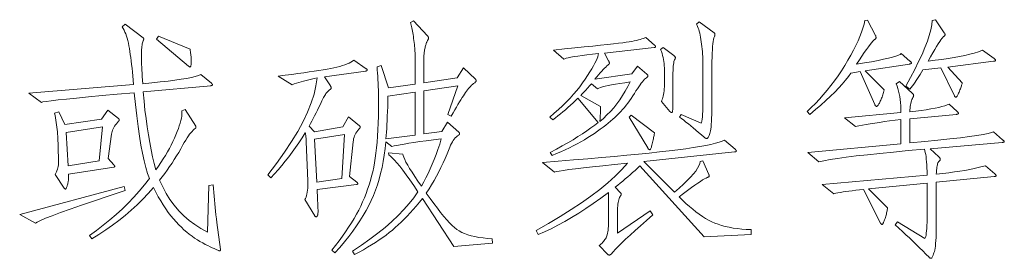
# Model space of a CAD drawing. Extents: x 0 to 1189, y 0 to 841.
# Tile 55 of 132: x 197.96 to 218.83, y 45.38 to 50.44. Entities that reach past the tile are written whole.
import ezdxf

# ---------------------------------------------------------------- set-up
doc = ezdxf.new("R2010")
doc.units = 0

msp = doc.modelspace()

# ---------------------------------------------------------------- linework, layer by layer
at = {"color": 7, "lineweight": 13}
for points in [[(202.06, 46.942), (202.065, 46.862), (202.071, 46.782), (202.078, 46.702), (202.085, 46.622), (202.093, 46.542), (202.101, 46.462), (202.109, 46.383), (202.119, 46.303), (202.128, 46.224), (202.139, 46.145), (202.218, 45.569), (202.218, 45.564), (202.217, 45.56), (202.216, 45.556), (202.215, 45.552), (202.213, 45.55), (202.21, 45.547), (202.208, 45.545), (202.204, 45.544), (202.201, 45.543), (202.197, 45.543), (202.19, 45.544), (202.178, 45.548), (202.161, 45.555), (202.138, 45.565), (202.11, 45.577), (202.077, 45.592), (202.039, 45.61), (201.996, 45.631), (201.947, 45.654), (201.893, 45.68), (201.837, 45.709), (201.78, 45.741), (201.724, 45.775), (201.667, 45.813), (201.611, 45.853), (201.554, 45.896), (201.498, 45.942), (201.441, 45.991), (201.385, 46.043), (201.328, 46.097), (201.272, 46.156), (201.217, 46.218), (201.162, 46.286), (201.107, 46.357), (201.053, 46.434), (201, 46.515), (200.947, 46.6), (200.895, 46.69), (200.844, 46.785), (200.793, 46.884), (200.682, 46.759), (200.566, 46.638), (200.447, 46.52), (200.323, 46.406), (200.195, 46.295), (200.062, 46.188), (199.925, 46.085), (199.784, 45.985), (199.639, 45.889), (199.489, 45.796), (199.436, 45.865), (199.585, 45.973), (199.73, 46.084), (199.87, 46.198), (200.004, 46.314), (200.134, 46.434), (200.259, 46.556), (200.379, 46.681), (200.493, 46.809), (200.603, 46.94), (200.708, 47.074), (200.669, 47.184), (200.631, 47.311), (200.595, 47.453), (200.56, 47.611), (200.527, 47.785), (200.496, 47.975), (200.466, 48.181), (200.438, 48.403), (200.411, 48.641), (200.386, 48.895), (200.026, 48.863), (199.703, 48.833), (199.415, 48.806), (199.164, 48.781), (198.949, 48.759), (198.77, 48.74), (198.628, 48.723), (198.521, 48.709), (198.451, 48.698), (198.417, 48.689), (198.153, 48.885), (200.37, 49.069), (200.363, 49.161), (200.355, 49.249), (200.347, 49.333), (200.339, 49.414), (200.33, 49.492), (200.321, 49.567), (200.312, 49.638), (200.303, 49.706), (200.293, 49.771), (200.283, 49.832), (200.273, 49.89), (200.261, 49.946), (200.249, 49.999), (200.235, 50.048), (200.221, 50.095), (200.205, 50.14), (200.188, 50.181), (200.171, 50.22), (200.152, 50.256), (200.133, 50.289), (200.191, 50.347), (200.576, 50.057), (200.578, 50.055), (200.58, 50.054), (200.582, 50.052), (200.583, 50.051), (200.584, 50.049), (200.585, 50.046), (200.586, 50.044), (200.586, 50.041), (200.587, 50.039), (200.587, 50.035), (200.587, 50.032), (200.586, 50.029), (200.586, 50.025), (200.585, 50.021), (200.584, 50.017), (200.583, 50.013), (200.582, 50.008), (200.58, 50.003), (200.578, 49.998), (200.576, 49.993), (200.569, 49.975), (200.563, 49.954), (200.557, 49.931), (200.553, 49.905), (200.548, 49.876), (200.545, 49.845), (200.543, 49.812), (200.541, 49.775), (200.54, 49.736), (200.539, 49.695), (200.539, 49.65), (200.54, 49.602), (200.542, 49.55), (200.543, 49.495), (200.546, 49.436), (200.549, 49.373), (200.552, 49.306), (200.556, 49.236), (200.561, 49.163), (200.566, 49.085), (200.76, 49.103), (200.939, 49.122), (201.102, 49.14), (201.25, 49.16), (201.381, 49.179), (201.497, 49.199), (201.597, 49.219), (201.681, 49.239), (201.749, 49.26), (201.801, 49.281), (202.023, 49.096), (202.027, 49.093), (202.03, 49.089), (202.033, 49.086), (202.036, 49.083), (202.038, 49.08), (202.04, 49.077), (202.042, 49.074), (202.043, 49.07), (202.044, 49.067), (202.044, 49.064), (202.043, 49.061), (202.042, 49.058), (202.04, 49.056), (202.038, 49.053), (202.035, 49.051), (202.03, 49.049), (202.026, 49.047), (202.02, 49.046), (202.014, 49.044), (202.007, 49.043), (200.576, 48.911), (200.594, 48.716), (200.614, 48.527), (200.636, 48.345), (200.66, 48.17), (200.686, 48.002), (200.714, 47.84), (200.744, 47.685), (200.776, 47.536), (200.809, 47.394), (200.845, 47.259), (200.9, 47.336), (200.952, 47.413), (201.001, 47.49), (201.048, 47.565), (201.092, 47.639), (201.133, 47.713), (201.171, 47.786), (201.207, 47.858), (201.24, 47.93), (201.27, 48), (201.298, 48.069), (201.322, 48.133), (201.342, 48.194), (201.36, 48.25), (201.374, 48.303), (201.385, 48.352), (201.392, 48.397), (201.396, 48.439), (201.397, 48.476), (201.394, 48.51), (201.468, 48.541), (201.69, 48.188), (201.691, 48.186), (201.692, 48.183), (201.693, 48.181), (201.693, 48.178), (201.694, 48.176), (201.694, 48.173), (201.695, 48.17), (201.695, 48.168), (201.695, 48.165), (201.695, 48.161), (201.695, 48.158), (201.695, 48.155), (201.694, 48.152), (201.693, 48.15), (201.691, 48.147), (201.69, 48.144), (201.688, 48.142), (201.685, 48.139), (201.683, 48.137), (201.679, 48.135), (201.658, 48.119), (201.635, 48.099), (201.611, 48.075), (201.587, 48.046), (201.561, 48.014), (201.534, 47.977), (201.506, 47.935), (201.477, 47.89), (201.447, 47.84), (201.416, 47.787), (201.373, 47.708), (201.328, 47.63), (201.283, 47.553), (201.236, 47.477), (201.187, 47.403), (201.137, 47.329), (201.086, 47.256), (201.034, 47.184), (200.98, 47.112), (200.925, 47.042), (200.99, 46.897), (201.063, 46.76), (201.144, 46.63), (201.234, 46.508), (201.331, 46.394), (201.436, 46.288), (201.55, 46.189), (201.671, 46.098), (201.801, 46.015), (201.938, 45.939), (201.97, 46.931)], [(207.983, 45.707), (207.164, 45.638), (206.494, 46.652), (206.43, 46.571), (206.365, 46.493), (206.301, 46.418), (206.238, 46.347), (206.174, 46.278), (206.11, 46.213), (206.047, 46.15), (205.984, 46.091), (205.921, 46.034), (205.858, 45.981), (205.793, 45.929), (205.725, 45.878), (205.654, 45.826), (205.579, 45.774), (205.501, 45.722), (205.419, 45.671), (205.334, 45.619), (205.245, 45.567), (205.153, 45.516), (205.058, 45.464), (205.016, 45.538), (205.204, 45.663), (205.382, 45.789), (205.548, 45.915), (205.703, 46.04), (205.847, 46.166), (205.98, 46.292), (206.102, 46.417), (206.212, 46.543), (206.311, 46.668), (206.399, 46.794), (206.31, 46.926), (206.227, 47.047), (206.15, 47.155), (206.08, 47.251), (206.015, 47.335), (205.956, 47.407), (205.903, 47.467), (205.857, 47.515), (205.816, 47.551), (205.781, 47.575), (205.776, 47.618), (206.082, 47.591), (206.087, 47.563), (206.1, 47.525), (206.12, 47.479), (206.147, 47.425), (206.183, 47.362), (206.225, 47.29), (206.276, 47.209), (206.334, 47.12), (206.4, 47.022), (206.473, 46.916), (206.523, 47.002), (206.571, 47.091), (206.617, 47.183), (206.662, 47.279), (206.705, 47.377), (206.747, 47.479), (206.786, 47.584), (206.824, 47.693), (206.861, 47.804), (206.895, 47.919), (206.73, 47.897), (206.578, 47.877), (206.44, 47.857), (206.315, 47.839), (206.204, 47.822), (206.106, 47.806), (206.022, 47.792), (205.951, 47.778), (205.894, 47.766), (205.85, 47.755), (205.718, 47.855), (205.703, 47.713), (205.685, 47.574), (205.664, 47.439), (205.639, 47.309), (205.61, 47.182), (205.577, 47.06), (205.541, 46.941), (205.502, 46.826), (205.459, 46.716), (205.412, 46.609), (205.36, 46.504), (205.303, 46.398), (205.24, 46.29), (205.172, 46.181), (205.098, 46.071), (205.018, 45.959), (204.932, 45.847), (204.841, 45.733), (204.744, 45.617), (204.641, 45.501), (204.578, 45.559), (204.656, 45.658), (204.73, 45.757), (204.801, 45.854), (204.868, 45.949), (204.931, 46.043), (204.99, 46.136), (205.045, 46.227), (205.096, 46.317), (205.144, 46.406), (205.187, 46.493), (205.228, 46.58), (205.266, 46.668), (205.301, 46.757), (205.334, 46.848), (205.365, 46.939), (205.393, 47.031), (205.419, 47.124), (205.442, 47.218), (205.462, 47.313), (205.48, 47.409), (205.496, 47.509), (205.511, 47.616), (205.523, 47.729), (205.534, 47.849), (205.544, 47.976), (205.551, 48.109), (205.557, 48.25), (205.561, 48.397), (205.564, 48.55), (205.565, 48.71), (205.565, 48.792), (205.564, 48.872), (205.562, 48.949), (205.56, 49.025), (205.557, 49.1), (205.553, 49.172), (205.549, 49.243), (205.545, 49.312), (205.539, 49.379), (205.533, 49.444), (205.618, 49.471), (205.776, 48.995), (206.341, 49.075), (206.341, 49.676), (206.341, 49.707), (206.34, 49.738), (206.338, 49.772), (206.336, 49.806), (206.333, 49.842), (206.329, 49.88), (206.325, 49.918), (206.321, 49.959), (206.315, 50), (206.309, 50.043), (206.303, 50.086), (206.296, 50.127), (206.29, 50.166), (206.283, 50.202), (206.276, 50.237), (206.269, 50.269), (206.262, 50.3), (206.255, 50.328), (206.248, 50.354), (206.241, 50.379), (206.309, 50.421), (206.605, 50.099), (206.609, 50.094), (206.612, 50.089), (206.616, 50.084), (206.618, 50.079), (206.621, 50.074), (206.623, 50.07), (206.624, 50.066), (206.625, 50.062), (206.626, 50.058), (206.626, 50.054), (206.626, 50.05), (206.625, 50.046), (206.624, 50.041), (206.622, 50.036), (206.62, 50.031), (206.617, 50.025), (206.614, 50.019), (206.611, 50.013), (206.607, 50.006), (206.602, 49.998), (206.597, 49.99), (206.593, 49.981), (206.588, 49.969), (206.583, 49.956), (206.578, 49.942), (206.573, 49.926), (206.568, 49.908), (206.562, 49.889), (206.557, 49.868), (206.552, 49.845), (206.547, 49.822), (206.543, 49.8), (206.539, 49.778), (206.535, 49.756), (206.532, 49.735), (206.53, 49.714), (206.528, 49.693), (206.527, 49.673), (206.526, 49.653), (206.526, 49.634), (206.526, 49.101), (207.233, 49.207), (207.365, 49.423), (207.618, 49.18), (207.621, 49.177), (207.624, 49.174), (207.626, 49.171), (207.629, 49.167), (207.63, 49.164), (207.632, 49.16), (207.633, 49.157), (207.634, 49.153), (207.634, 49.15), (207.634, 49.146), (207.634, 49.142), (207.634, 49.139), (207.633, 49.136), (207.633, 49.133), (207.632, 49.131), (207.63, 49.129), (207.629, 49.127), (207.627, 49.125), (207.626, 49.123), (207.624, 49.122), (207.603, 49.107), (207.581, 49.09), (207.56, 49.071), (207.539, 49.051), (207.517, 49.029), (207.496, 49.006), (207.475, 48.981), (207.453, 48.955), (207.431, 48.927), (207.41, 48.898), (207.387, 48.866), (207.363, 48.83), (207.337, 48.79), (207.309, 48.746), (207.28, 48.698), (207.249, 48.646), (207.216, 48.59), (207.181, 48.53), (207.145, 48.467), (207.106, 48.399), (207.032, 48.436), (207.244, 49.038), (206.526, 48.932), (206.526, 48.024), (206.906, 48.072), (207.027, 48.272), (207.265, 48.061), (207.268, 48.058), (207.27, 48.055), (207.273, 48.051), (207.275, 48.048), (207.277, 48.045), (207.278, 48.041), (207.279, 48.038), (207.28, 48.034), (207.28, 48.03), (207.281, 48.027), (207.28, 48.023), (207.28, 48.02), (207.279, 48.016), (207.278, 48.013), (207.277, 48.01), (207.275, 48.007), (207.273, 48.005), (207.27, 48.002), (207.268, 48), (207.265, 47.998), (207.24, 47.98), (207.216, 47.959), (207.193, 47.936), (207.171, 47.91), (207.15, 47.882), (207.13, 47.851), (207.111, 47.817), (207.092, 47.782), (207.075, 47.743), (207.059, 47.702), (207.019, 47.602), (206.977, 47.503), (206.934, 47.405), (206.888, 47.309), (206.841, 47.215), (206.792, 47.122), (206.741, 47.031), (206.689, 46.942), (206.635, 46.854), (206.578, 46.768), (206.66, 46.652), (206.738, 46.544), (206.812, 46.446), (206.882, 46.356), (206.949, 46.274), (207.011, 46.201), (207.07, 46.137), (207.126, 46.082), (207.177, 46.035), (207.225, 45.997), (207.274, 45.965), (207.329, 45.935), (207.389, 45.908), (207.456, 45.884), (207.528, 45.862), (207.606, 45.844), (207.69, 45.828), (207.78, 45.815), (207.876, 45.804), (207.977, 45.796)], [(212.359, 50.394), (212.681, 50.162), (212.684, 50.16), (212.687, 50.158), (212.689, 50.155), (212.691, 50.152), (212.693, 50.149), (212.694, 50.146), (212.695, 50.142), (212.696, 50.138), (212.697, 50.135), (212.697, 50.13), (212.697, 50.126), (212.696, 50.122), (212.696, 50.117), (212.695, 50.113), (212.694, 50.108), (212.693, 50.103), (212.692, 50.098), (212.69, 50.093), (212.688, 50.088), (212.686, 50.083), (212.676, 50.057), (212.667, 50.023), (212.659, 49.98), (212.652, 49.93), (212.647, 49.872), (212.642, 49.805), (212.638, 49.731), (212.636, 49.649), (212.634, 49.558), (212.633, 49.46), (212.633, 48.716), (212.633, 48.614), (212.632, 48.52), (212.63, 48.435), (212.627, 48.357), (212.624, 48.287), (212.619, 48.225), (212.614, 48.171), (212.608, 48.124), (212.601, 48.086), (212.594, 48.056), (212.586, 48.031), (212.578, 48.008), (212.571, 47.989), (212.564, 47.971), (212.557, 47.957), (212.55, 47.945), (212.544, 47.936), (212.537, 47.929), (212.531, 47.925), (212.525, 47.924), (212.52, 47.924), (212.514, 47.925), (212.508, 47.926), (212.502, 47.928), (212.497, 47.93), (212.491, 47.933), (212.486, 47.937), (212.48, 47.941), (212.475, 47.945), (212.47, 47.95), (212.409, 48.003), (212.351, 48.053), (212.294, 48.102), (212.238, 48.148), (212.185, 48.192), (212.133, 48.233), (212.083, 48.273), (212.034, 48.31), (211.987, 48.345), (211.942, 48.378), (211.979, 48.436), (212.406, 48.246), (212.413, 48.265), (212.42, 48.294), (212.425, 48.332), (212.43, 48.38), (212.434, 48.437), (212.438, 48.504), (212.44, 48.58), (212.442, 48.665), (212.443, 48.759), (212.443, 48.864), (212.443, 49.444), (212.443, 49.499), (212.442, 49.553), (212.44, 49.607), (212.438, 49.661), (212.434, 49.714), (212.43, 49.767), (212.425, 49.819), (212.42, 49.872), (212.413, 49.923), (212.406, 49.975), (212.399, 50.025), (212.391, 50.072), (212.382, 50.116), (212.373, 50.157), (212.363, 50.196), (212.353, 50.232), (212.342, 50.265), (212.33, 50.295), (212.319, 50.322), (212.306, 50.347)], [(216.83, 49.566), (216.836, 49.56), (216.842, 49.555), (216.846, 49.551), (216.851, 49.546), (216.854, 49.542), (216.857, 49.538), (216.859, 49.534), (216.861, 49.53), (216.862, 49.527), (216.862, 49.523), (216.862, 49.52), (216.86, 49.517), (216.858, 49.515), (216.855, 49.512), (216.851, 49.51), (216.847, 49.508), (216.841, 49.506), (216.835, 49.505), (216.828, 49.503), (216.82, 49.502), (215.88, 49.36), (216.281, 48.953), (216.276, 48.927), (216.27, 48.901), (216.263, 48.876), (216.256, 48.851), (216.248, 48.827), (216.24, 48.803), (216.231, 48.78), (216.222, 48.757), (216.212, 48.735), (216.202, 48.713), (216.192, 48.692), (216.182, 48.674), (216.173, 48.658), (216.165, 48.644), (216.157, 48.632), (216.149, 48.622), (216.142, 48.615), (216.136, 48.609), (216.131, 48.606), (216.126, 48.605), (216.121, 48.605), (216.116, 48.606), (216.112, 48.608), (216.108, 48.611), (216.104, 48.614), (216.1, 48.618), (216.096, 48.623), (216.093, 48.628), (216.089, 48.635), (216.086, 48.642), (215.775, 49.344), (215.579, 49.312), (215.526, 49.237), (215.465, 49.159), (215.397, 49.078), (215.321, 48.995), (215.237, 48.908), (215.147, 48.819), (215.048, 48.728), (214.942, 48.633), (214.829, 48.536), (214.708, 48.436), (214.65, 48.494), (214.739, 48.578), (214.826, 48.665), (214.911, 48.755), (214.993, 48.848), (215.074, 48.945), (215.153, 49.044), (215.23, 49.147), (215.306, 49.252), (215.379, 49.361), (215.45, 49.473), (215.517, 49.585), (215.579, 49.693), (215.636, 49.797), (215.686, 49.898), (215.732, 49.995), (215.771, 50.089), (215.806, 50.178), (215.834, 50.265), (215.857, 50.347), (215.875, 50.426), (215.933, 50.431), (216.102, 50.109), (216.104, 50.104), (216.106, 50.099), (216.107, 50.094), (216.109, 50.089), (216.11, 50.084), (216.111, 50.08), (216.111, 50.075), (216.112, 50.071), (216.112, 50.066), (216.112, 50.062), (216.112, 50.058), (216.111, 50.053), (216.11, 50.049), (216.107, 50.045), (216.104, 50.041), (216.101, 50.037), (216.097, 50.032), (216.092, 50.028), (216.087, 50.024), (216.081, 50.02), (216.064, 50.006), (216.042, 49.984), (216.015, 49.953), (215.984, 49.913), (215.949, 49.865), (215.908, 49.809), (215.863, 49.744), (215.814, 49.67), (215.76, 49.588), (215.701, 49.497), (215.868, 49.525), (216.019, 49.552), (216.154, 49.577), (216.272, 49.602), (216.375, 49.625), (216.461, 49.647), (216.532, 49.668), (216.586, 49.688), (216.624, 49.707), (216.646, 49.724)], [(218.615, 49.618), (218.621, 49.613), (218.626, 49.608), (218.631, 49.604), (218.635, 49.599), (218.638, 49.595), (218.641, 49.591), (218.643, 49.588), (218.645, 49.585), (218.646, 49.582), (218.646, 49.579), (218.646, 49.576), (218.644, 49.574), (218.642, 49.572), (218.639, 49.57), (218.634, 49.568), (218.629, 49.566), (218.623, 49.564), (218.616, 49.563), (218.608, 49.561), (218.599, 49.56), (217.633, 49.439), (217.939, 49.101), (217.937, 49.092), (217.935, 49.081), (217.931, 49.068), (217.927, 49.053), (217.922, 49.037), (217.915, 49.019), (217.908, 48.999), (217.9, 48.978), (217.891, 48.954), (217.881, 48.929), (217.871, 48.905), (217.861, 48.883), (217.852, 48.864), (217.844, 48.847), (217.836, 48.832), (217.829, 48.821), (217.822, 48.812), (217.817, 48.805), (217.811, 48.801), (217.807, 48.8), (217.803, 48.8), (217.799, 48.801), (217.795, 48.803), (217.792, 48.804), (217.788, 48.807), (217.785, 48.81), (217.783, 48.813), (217.78, 48.817), (217.777, 48.822), (217.775, 48.827), (217.485, 49.423), (217.105, 49.376), (217.076, 49.329), (217.048, 49.283), (217.02, 49.239), (216.992, 49.197), (216.965, 49.155), (216.938, 49.115), (216.91, 49.077), (216.884, 49.039), (216.857, 49.004), (216.83, 48.969), (216.741, 49.032), (216.842, 49.216), (216.934, 49.389), (217.015, 49.553), (217.087, 49.706), (217.148, 49.851), (217.2, 49.985), (217.241, 50.11), (217.273, 50.225), (217.294, 50.33), (217.305, 50.426), (217.369, 50.442), (217.559, 50.167), (217.562, 50.163), (217.565, 50.159), (217.567, 50.155), (217.569, 50.151), (217.571, 50.146), (217.572, 50.142), (217.573, 50.138), (217.574, 50.134), (217.574, 50.129), (217.575, 50.125), (217.574, 50.121), (217.573, 50.117), (217.571, 50.112), (217.569, 50.107), (217.565, 50.103), (217.561, 50.098), (217.557, 50.093), (217.551, 50.088), (217.545, 50.083), (217.538, 50.078), (217.525, 50.066), (217.508, 50.045), (217.487, 50.016), (217.461, 49.978), (217.431, 49.931), (217.396, 49.876), (217.358, 49.811), (217.315, 49.738), (217.267, 49.656), (217.216, 49.566), (217.364, 49.582), (217.505, 49.6), (217.639, 49.619), (217.765, 49.64), (217.883, 49.662), (217.995, 49.685), (218.099, 49.71), (218.195, 49.736), (218.285, 49.764), (218.367, 49.793)], [(201.569, 49.814), (201.574, 49.787), (201.578, 49.761), (201.582, 49.735), (201.586, 49.71), (201.588, 49.684), (201.591, 49.659), (201.593, 49.634), (201.594, 49.609), (201.595, 49.585), (201.595, 49.56), (201.595, 49.537), (201.594, 49.517), (201.593, 49.498), (201.591, 49.483), (201.588, 49.469), (201.586, 49.458), (201.582, 49.45), (201.578, 49.444), (201.574, 49.44), (201.569, 49.439), (201.566, 49.439), (201.564, 49.44), (201.561, 49.441), (201.559, 49.442), (201.555, 49.444), (201.552, 49.447), (201.549, 49.449), (201.545, 49.452), (201.541, 49.456), (201.537, 49.46), (200.861, 50.03), (200.898, 50.094)], [(211.414, 49.903), (211.419, 49.899), (211.424, 49.895), (211.428, 49.892), (211.431, 49.888), (211.434, 49.884), (211.436, 49.881), (211.438, 49.878), (211.439, 49.875), (211.44, 49.872), (211.44, 49.869), (211.44, 49.867), (211.439, 49.864), (211.438, 49.862), (211.435, 49.86), (211.433, 49.858), (211.429, 49.856), (211.425, 49.855), (211.42, 49.853), (211.415, 49.852), (211.409, 49.851), (210.353, 49.735), (210.443, 49.571), (210.446, 49.565), (210.448, 49.559), (210.451, 49.553), (210.453, 49.548), (210.455, 49.543), (210.456, 49.539), (210.457, 49.534), (210.458, 49.53), (210.458, 49.527), (210.459, 49.523), (210.458, 49.52), (210.458, 49.517), (210.457, 49.514), (210.456, 49.511), (210.455, 49.508), (210.453, 49.504), (210.451, 49.501), (210.448, 49.498), (210.446, 49.495), (210.443, 49.492), (210.425, 49.478), (210.404, 49.461), (210.381, 49.439), (210.356, 49.414), (210.328, 49.385), (210.298, 49.352), (210.265, 49.315), (210.23, 49.274), (210.192, 49.229), (210.152, 49.18), (210.934, 49.296), (211.055, 49.455), (211.256, 49.286), (211.26, 49.283), (211.263, 49.279), (211.266, 49.276), (211.269, 49.273), (211.271, 49.269), (211.273, 49.266), (211.275, 49.262), (211.276, 49.259), (211.277, 49.255), (211.277, 49.252), (211.276, 49.248), (211.276, 49.244), (211.274, 49.24), (211.272, 49.236), (211.269, 49.232), (211.265, 49.228), (211.261, 49.224), (211.257, 49.22), (211.251, 49.216), (211.245, 49.212), (211.226, 49.197), (211.206, 49.178), (211.184, 49.155), (211.161, 49.128), (211.136, 49.097), (211.11, 49.062), (211.082, 49.022), (211.053, 48.979), (211.022, 48.931), (210.989, 48.879), (210.955, 48.826), (210.921, 48.774), (210.886, 48.724), (210.85, 48.675), (210.814, 48.628), (210.776, 48.582), (210.738, 48.537), (210.699, 48.494), (210.66, 48.452), (210.62, 48.412), (210.577, 48.372), (210.533, 48.332), (210.485, 48.291), (210.435, 48.249), (210.381, 48.207), (210.325, 48.164), (210.266, 48.121), (210.205, 48.077), (210.14, 48.032), (210.073, 47.987), (210.003, 47.942), (209.93, 47.898), (209.854, 47.854), (209.776, 47.811), (209.694, 47.768), (209.61, 47.726), (209.523, 47.685), (209.433, 47.644), (209.34, 47.604), (209.244, 47.565), (209.207, 47.628), (209.337, 47.698), (209.461, 47.767), (209.578, 47.834), (209.689, 47.899), (209.793, 47.963), (209.892, 48.026), (209.983, 48.087), (210.069, 48.147), (210.148, 48.205), (210.221, 48.262), (209.793, 48.779), (209.741, 48.728), (209.688, 48.678), (209.635, 48.629), (209.581, 48.581), (209.528, 48.535), (209.475, 48.49), (209.421, 48.445), (209.368, 48.402), (209.314, 48.36), (209.26, 48.32), (209.197, 48.378), (209.291, 48.458), (209.381, 48.538), (209.466, 48.619), (209.547, 48.699), (209.624, 48.78), (209.697, 48.86), (209.766, 48.941), (209.83, 49.021), (209.89, 49.102), (209.946, 49.183), (209.998, 49.261), (210.044, 49.334), (210.085, 49.401), (210.12, 49.463), (210.151, 49.52), (210.176, 49.572), (210.197, 49.618), (210.212, 49.658), (210.222, 49.694), (210.226, 49.724), (210.099, 49.71), (209.984, 49.697), (209.881, 49.684), (209.79, 49.672), (209.71, 49.659), (209.643, 49.647), (209.587, 49.636), (209.544, 49.624), (209.512, 49.613), (209.492, 49.603), (209.271, 49.798), (209.508, 49.821), (209.726, 49.843), (209.926, 49.864), (210.108, 49.883), (210.272, 49.9), (210.417, 49.916), (210.544, 49.93), (210.653, 49.943), (210.743, 49.954), (210.815, 49.964), (210.876, 49.973), (210.932, 49.983), (210.984, 49.992), (211.032, 50.002), (211.076, 50.012), (211.115, 50.023), (211.15, 50.033), (211.181, 50.044), (211.207, 50.056), (211.229, 50.067)], [(211.599, 49.851), (211.826, 49.682), (211.832, 49.678), (211.837, 49.673), (211.842, 49.669), (211.846, 49.665), (211.85, 49.661), (211.852, 49.656), (211.855, 49.652), (211.856, 49.648), (211.857, 49.644), (211.857, 49.64), (211.857, 49.635), (211.857, 49.631), (211.856, 49.626), (211.855, 49.622), (211.854, 49.617), (211.852, 49.612), (211.85, 49.607), (211.847, 49.602), (211.845, 49.597), (211.842, 49.592), (211.835, 49.576), (211.828, 49.554), (211.823, 49.527), (211.818, 49.495), (211.814, 49.457), (211.811, 49.415), (211.808, 49.367), (211.806, 49.313), (211.805, 49.255), (211.805, 49.191), (211.805, 48.837), (211.805, 48.781), (211.804, 48.729), (211.804, 48.683), (211.804, 48.642), (211.803, 48.607), (211.803, 48.576), (211.802, 48.551), (211.801, 48.531), (211.8, 48.517), (211.799, 48.507), (211.798, 48.501), (211.797, 48.495), (211.795, 48.49), (211.793, 48.485), (211.791, 48.481), (211.789, 48.478), (211.787, 48.476), (211.784, 48.474), (211.781, 48.473), (211.778, 48.473), (211.775, 48.473), (211.772, 48.474), (211.768, 48.475), (211.765, 48.477), (211.761, 48.479), (211.757, 48.482), (211.754, 48.486), (211.75, 48.49), (211.745, 48.494), (211.741, 48.499), (211.562, 48.71), (211.574, 48.735), (211.585, 48.762), (211.594, 48.791), (211.602, 48.824), (211.609, 48.858), (211.615, 48.895), (211.62, 48.935), (211.623, 48.977), (211.625, 49.022), (211.625, 49.069), (211.625, 49.376), (211.624, 49.422), (211.622, 49.467), (211.618, 49.512), (211.613, 49.556), (211.605, 49.6), (211.597, 49.643), (211.586, 49.685), (211.575, 49.727), (211.561, 49.768), (211.546, 49.808)], [(205.306, 49.402), (205.31, 49.399), (205.314, 49.396), (205.317, 49.393), (205.32, 49.39), (205.322, 49.387), (205.324, 49.384), (205.325, 49.381), (205.326, 49.378), (205.327, 49.376), (205.327, 49.373), (205.327, 49.37), (205.326, 49.368), (205.324, 49.366), (205.322, 49.364), (205.319, 49.362), (205.316, 49.36), (205.312, 49.358), (205.307, 49.357), (205.302, 49.356), (205.296, 49.354), (204.419, 49.228), (204.546, 49.038), (204.549, 49.033), (204.552, 49.028), (204.554, 49.023), (204.556, 49.018), (204.558, 49.014), (204.559, 49.01), (204.56, 49.006), (204.561, 49.002), (204.562, 48.999), (204.562, 48.995), (204.562, 48.992), (204.561, 48.989), (204.56, 48.986), (204.558, 48.983), (204.557, 48.98), (204.554, 48.976), (204.551, 48.973), (204.548, 48.97), (204.545, 48.967), (204.541, 48.964), (204.525, 48.953), (204.51, 48.94), (204.495, 48.926), (204.48, 48.911), (204.465, 48.894), (204.451, 48.876), (204.438, 48.856), (204.424, 48.835), (204.411, 48.813), (204.398, 48.79), (204.366, 48.721), (204.334, 48.654), (204.302, 48.589), (204.271, 48.526), (204.24, 48.465), (204.209, 48.406), (204.179, 48.348), (204.15, 48.293), (204.121, 48.239), (204.092, 48.188), (204.208, 48.066), (204.81, 48.172), (204.926, 48.383), (205.164, 48.193), (205.167, 48.19), (205.169, 48.187), (205.172, 48.184), (205.174, 48.181), (205.176, 48.179), (205.177, 48.176), (205.178, 48.173), (205.179, 48.171), (205.179, 48.169), (205.179, 48.167), (205.179, 48.165), (205.179, 48.162), (205.179, 48.16), (205.178, 48.158), (205.177, 48.156), (205.176, 48.154), (205.174, 48.152), (205.173, 48.15), (205.171, 48.148), (205.169, 48.146), (205.145, 48.12), (205.123, 48.093), (205.103, 48.066), (205.085, 48.038), (205.07, 48.01), (205.057, 47.98), (205.046, 47.95), (205.037, 47.919), (205.031, 47.888), (205.026, 47.855), (204.952, 47.116), (205.106, 46.995), (205.11, 46.992), (205.113, 46.988), (205.116, 46.985), (205.119, 46.982), (205.121, 46.98), (205.123, 46.977), (205.125, 46.974), (205.126, 46.971), (205.126, 46.968), (205.127, 46.966), (205.126, 46.963), (205.125, 46.961), (205.124, 46.958), (205.122, 46.956), (205.119, 46.954), (205.115, 46.953), (205.111, 46.951), (205.106, 46.95), (205.101, 46.948), (205.095, 46.947), (204.261, 46.842), (204.265, 46.776), (204.269, 46.715), (204.272, 46.659), (204.274, 46.606), (204.277, 46.559), (204.279, 46.515), (204.28, 46.476), (204.281, 46.441), (204.282, 46.411), (204.282, 46.385), (204.282, 46.362), (204.28, 46.342), (204.278, 46.324), (204.275, 46.309), (204.271, 46.296), (204.267, 46.285), (204.261, 46.277), (204.255, 46.271), (204.248, 46.267), (204.24, 46.266), (204.237, 46.266), (204.234, 46.267), (204.231, 46.268), (204.228, 46.269), (204.225, 46.27), (204.223, 46.272), (204.22, 46.274), (204.218, 46.276), (204.216, 46.279), (204.213, 46.282), (204.002, 46.63), (204.016, 46.654), (204.028, 46.682), (204.039, 46.713), (204.048, 46.747), (204.055, 46.785), (204.061, 46.826), (204.064, 46.871), (204.066, 46.919), (204.067, 46.971), (204.066, 47.026), (204.034, 47.855), (204.032, 47.883), (204.03, 47.908), (204.028, 47.932), (204.025, 47.954), (204.023, 47.974), (204.021, 47.992), (204.019, 48.008), (204.017, 48.022), (204.015, 48.035), (204.013, 48.045), (203.945, 47.939), (203.876, 47.835), (203.805, 47.733), (203.734, 47.634), (203.662, 47.537), (203.588, 47.443), (203.514, 47.351), (203.438, 47.261), (203.362, 47.174), (203.284, 47.09), (203.216, 47.153), (203.402, 47.396), (203.57, 47.631), (203.72, 47.857), (203.852, 48.075), (203.965, 48.284), (204.061, 48.485), (204.138, 48.678), (204.197, 48.863), (204.238, 49.039), (204.261, 49.207), (204.201, 49.194), (204.142, 49.181), (204.085, 49.167), (204.03, 49.153), (203.976, 49.139), (203.924, 49.125), (203.874, 49.11), (203.825, 49.095), (203.778, 49.08), (203.733, 49.064), (203.437, 49.244), (203.585, 49.263), (203.725, 49.282), (203.857, 49.301), (203.981, 49.318), (204.096, 49.335), (204.203, 49.352), (204.302, 49.367), (204.394, 49.382), (204.476, 49.396), (204.551, 49.41), (204.62, 49.423), (204.684, 49.438), (204.744, 49.453), (204.8, 49.469), (204.851, 49.486), (204.898, 49.503), (204.94, 49.522), (204.979, 49.541), (205.013, 49.561), (205.042, 49.581)], [(210.897, 49.122), (210.785, 49.107), (210.683, 49.093), (210.591, 49.078), (210.507, 49.063), (210.433, 49.048), (210.369, 49.033), (210.314, 49.019), (210.268, 49.004), (210.232, 48.989), (210.205, 48.974), (210.078, 49.085), (210.064, 49.068), (210.047, 49.05), (210.029, 49.03), (210.009, 49.008), (209.987, 48.984), (209.964, 48.958), (209.938, 48.93), (209.911, 48.901), (209.882, 48.87), (209.851, 48.837), (210.268, 48.6), (210.269, 48.558), (210.27, 48.519), (210.269, 48.482), (210.268, 48.448), (210.267, 48.415), (210.265, 48.384), (210.263, 48.356), (210.26, 48.329), (210.257, 48.305), (210.253, 48.283), (210.332, 48.351), (210.408, 48.423), (210.481, 48.498), (210.551, 48.577), (210.617, 48.659), (210.68, 48.745), (210.739, 48.834), (210.795, 48.926), (210.847, 49.023)], [(218.794, 47.897), (218.801, 47.891), (218.807, 47.886), (218.813, 47.88), (218.818, 47.875), (218.822, 47.871), (218.825, 47.867), (218.828, 47.863), (218.83, 47.86), (218.831, 47.858), (218.831, 47.855), (218.831, 47.853), (218.829, 47.851), (218.827, 47.849), (218.823, 47.848), (218.819, 47.846), (218.814, 47.844), (218.808, 47.843), (218.801, 47.842), (218.793, 47.84), (218.784, 47.839), (217.258, 47.707), (217.443, 47.533), (217.449, 47.528), (217.454, 47.523), (217.459, 47.518), (217.463, 47.513), (217.466, 47.508), (217.469, 47.503), (217.472, 47.499), (217.473, 47.494), (217.474, 47.49), (217.474, 47.486), (217.474, 47.481), (217.473, 47.477), (217.471, 47.472), (217.468, 47.466), (217.465, 47.461), (217.461, 47.455), (217.456, 47.448), (217.451, 47.442), (217.444, 47.435), (217.437, 47.428), (217.43, 47.418), (217.424, 47.405), (217.418, 47.389), (217.412, 47.368), (217.407, 47.344), (217.403, 47.317), (217.399, 47.285), (217.395, 47.25), (217.392, 47.211), (217.39, 47.169), (217.525, 47.183), (217.653, 47.198), (217.774, 47.214), (217.889, 47.231), (217.997, 47.248), (218.098, 47.266), (218.193, 47.286), (218.28, 47.306), (218.361, 47.327), (218.435, 47.348), (218.63, 47.174), (218.635, 47.17), (218.64, 47.166), (218.644, 47.162), (218.647, 47.158), (218.65, 47.154), (218.653, 47.151), (218.654, 47.147), (218.656, 47.144), (218.657, 47.14), (218.657, 47.137), (218.656, 47.134), (218.655, 47.131), (218.653, 47.129), (218.65, 47.126), (218.646, 47.124), (218.642, 47.122), (218.636, 47.12), (218.63, 47.119), (218.623, 47.117), (218.615, 47.116), (217.39, 46.995), (217.39, 46.171), (217.389, 46.074), (217.388, 45.985), (217.386, 45.903), (217.383, 45.827), (217.379, 45.759), (217.375, 45.699), (217.369, 45.645), (217.363, 45.599), (217.356, 45.559), (217.348, 45.527), (217.339, 45.5), (217.332, 45.476), (217.324, 45.454), (217.317, 45.436), (217.31, 45.42), (217.304, 45.407), (217.298, 45.397), (217.292, 45.39), (217.287, 45.386), (217.282, 45.385), (217.277, 45.385), (217.272, 45.385), (217.268, 45.387), (217.263, 45.388), (217.259, 45.39), (217.254, 45.392), (217.25, 45.395), (217.245, 45.398), (217.241, 45.402), (217.237, 45.406), (217.17, 45.473), (217.102, 45.541), (217.033, 45.609), (216.962, 45.678), (216.891, 45.746), (216.819, 45.815), (216.745, 45.884), (216.671, 45.953), (216.595, 46.022), (216.519, 46.092), (216.566, 46.161), (217.147, 45.802), (217.156, 45.819), (217.164, 45.844), (217.171, 45.877), (217.177, 45.917), (217.183, 45.964), (217.187, 46.019), (217.19, 46.081), (217.193, 46.151), (217.194, 46.229), (217.195, 46.314), (217.195, 46.974), (215.954, 46.857), (216.355, 46.451), (216.353, 46.431), (216.35, 46.41), (216.346, 46.389), (216.342, 46.367), (216.337, 46.345), (216.331, 46.322), (216.325, 46.299), (216.318, 46.275), (216.311, 46.251), (216.302, 46.227), (216.294, 46.203), (216.286, 46.182), (216.279, 46.163), (216.272, 46.147), (216.266, 46.134), (216.26, 46.122), (216.255, 46.114), (216.25, 46.108), (216.246, 46.104), (216.242, 46.103), (216.238, 46.103), (216.234, 46.104), (216.231, 46.105), (216.227, 46.107), (216.224, 46.109), (216.22, 46.112), (216.217, 46.116), (216.214, 46.119), (216.211, 46.124), (216.207, 46.129), (215.843, 46.842), (215.76, 46.834), (215.681, 46.826), (215.607, 46.818), (215.537, 46.81), (215.472, 46.801), (215.412, 46.792), (215.356, 46.782), (215.304, 46.772), (215.257, 46.762), (215.215, 46.752), (214.972, 46.952), (217.195, 47.148), (217.193, 47.226), (217.191, 47.3), (217.187, 47.368), (217.183, 47.431), (217.177, 47.488), (217.171, 47.541), (217.164, 47.588), (217.156, 47.629), (217.147, 47.666), (217.137, 47.697), (216.796, 47.667), (216.481, 47.637), (216.192, 47.608), (215.93, 47.58), (215.693, 47.553), (215.482, 47.526), (215.297, 47.501), (215.138, 47.476), (215.005, 47.451), (214.898, 47.428), (214.666, 47.628), (216.64, 47.813), (216.64, 48.325), (216.517, 48.31), (216.399, 48.295), (216.288, 48.281), (216.182, 48.266), (216.083, 48.251), (215.99, 48.236), (215.903, 48.222), (215.823, 48.207), (215.748, 48.192), (215.679, 48.177), (215.442, 48.362), (216.64, 48.473), (216.639, 48.546), (216.636, 48.617), (216.631, 48.685), (216.624, 48.751), (216.615, 48.813), (216.604, 48.873), (216.591, 48.93), (216.576, 48.985), (216.559, 49.036), (216.54, 49.085), (216.609, 49.133), (216.878, 48.885), (216.884, 48.879), (216.889, 48.874), (216.894, 48.869), (216.898, 48.865), (216.902, 48.86), (216.904, 48.856), (216.907, 48.852), (216.908, 48.847), (216.909, 48.844), (216.91, 48.84), (216.909, 48.836), (216.909, 48.832), (216.908, 48.828), (216.907, 48.824), (216.906, 48.819), (216.904, 48.815), (216.902, 48.81), (216.899, 48.805), (216.897, 48.8), (216.894, 48.795), (216.882, 48.774), (216.871, 48.751), (216.861, 48.725), (216.853, 48.698), (216.846, 48.668), (216.84, 48.637), (216.836, 48.603), (216.833, 48.567), (216.831, 48.529), (216.83, 48.489), (216.955, 48.504), (217.071, 48.519), (217.178, 48.534), (217.275, 48.55), (217.362, 48.567), (217.44, 48.583), (217.509, 48.6), (217.569, 48.617), (217.619, 48.635), (217.659, 48.652), (217.833, 48.494), (217.838, 48.49), (217.843, 48.486), (217.847, 48.482), (217.85, 48.478), (217.853, 48.474), (217.855, 48.471), (217.857, 48.467), (217.859, 48.464), (217.859, 48.46), (217.86, 48.457), (217.859, 48.454), (217.858, 48.451), (217.856, 48.448), (217.853, 48.446), (217.849, 48.444), (217.845, 48.442), (217.839, 48.44), (217.833, 48.438), (217.826, 48.437), (217.818, 48.436), (216.83, 48.341), (216.83, 47.829), (217.143, 47.859), (217.425, 47.887), (217.677, 47.914), (217.899, 47.94), (218.091, 47.965), (218.252, 47.988), (218.384, 48.01), (218.486, 48.03), (218.557, 48.049), (218.599, 48.066)], [(206.341, 47.998), (206.341, 48.906), (205.765, 48.821), (205.762, 48.707), (205.759, 48.598), (205.755, 48.494), (205.751, 48.396), (205.747, 48.303), (205.743, 48.215), (205.738, 48.133), (205.733, 48.056), (205.728, 47.985), (205.723, 47.919)], [(199.827, 48.526), (200.054, 48.346), (200.057, 48.343), (200.059, 48.34), (200.062, 48.337), (200.064, 48.334), (200.065, 48.331), (200.067, 48.328), (200.068, 48.325), (200.069, 48.323), (200.069, 48.32), (200.069, 48.317), (200.069, 48.314), (200.069, 48.312), (200.068, 48.309), (200.067, 48.306), (200.065, 48.303), (200.064, 48.3), (200.062, 48.297), (200.059, 48.294), (200.057, 48.291), (200.054, 48.288), (200.029, 48.263), (200.007, 48.237), (199.987, 48.211), (199.969, 48.184), (199.953, 48.157), (199.94, 48.13), (199.928, 48.103), (199.918, 48.075), (199.911, 48.047), (199.906, 48.019), (199.832, 47.502), (199.953, 47.364), (199.957, 47.36), (199.961, 47.356), (199.964, 47.353), (199.967, 47.349), (199.969, 47.346), (199.971, 47.343), (199.972, 47.34), (199.974, 47.337), (199.974, 47.335), (199.974, 47.333), (199.974, 47.331), (199.974, 47.329), (199.972, 47.327), (199.971, 47.325), (199.969, 47.323), (199.967, 47.322), (199.964, 47.32), (199.961, 47.319), (199.957, 47.318), (199.953, 47.317), (198.992, 47.169), (198.992, 47.127), (198.993, 47.109), (198.993, 47.091), (198.993, 47.073), (198.992, 47.054), (198.99, 47.036), (198.987, 47.018), (198.984, 47), (198.981, 46.981), (198.976, 46.963), (198.971, 46.945), (198.966, 46.927), (198.961, 46.911), (198.956, 46.897), (198.952, 46.885), (198.948, 46.875), (198.943, 46.867), (198.94, 46.861), (198.936, 46.856), (198.932, 46.853), (198.929, 46.852), (198.926, 46.852), (198.923, 46.853), (198.92, 46.854), (198.917, 46.855), (198.915, 46.856), (198.912, 46.858), (198.91, 46.86), (198.907, 46.862), (198.905, 46.865), (198.903, 46.868), (198.707, 47.164), (198.722, 47.189), (198.736, 47.215), (198.747, 47.242), (198.757, 47.271), (198.765, 47.301), (198.772, 47.332), (198.777, 47.365), (198.78, 47.398), (198.782, 47.434), (198.781, 47.47), (198.765, 47.971), (198.762, 48.019), (198.758, 48.067), (198.753, 48.115), (198.747, 48.164), (198.74, 48.213), (198.733, 48.262), (198.725, 48.312), (198.716, 48.362), (198.707, 48.412), (198.697, 48.462), (198.787, 48.489), (198.913, 48.219), (199.695, 48.336)], [(211.414, 48.045), (211.413, 48.033), (211.411, 48.018), (211.408, 48.002), (211.405, 47.984), (211.401, 47.964), (211.397, 47.942), (211.392, 47.919), (211.387, 47.893), (211.381, 47.866), (211.374, 47.837), (211.368, 47.808), (211.361, 47.783), (211.355, 47.76), (211.349, 47.74), (211.343, 47.724), (211.337, 47.71), (211.332, 47.7), (211.326, 47.692), (211.321, 47.688), (211.316, 47.686), (211.312, 47.687), (211.307, 47.688), (211.302, 47.69), (211.298, 47.692), (211.293, 47.696), (211.289, 47.7), (211.284, 47.704), (211.28, 47.71), (211.276, 47.716), (211.271, 47.723), (210.876, 48.373), (210.918, 48.415)], [(199.71, 48.172), (198.945, 48.051), (198.982, 47.343), (199.642, 47.454)], [(204.847, 48.008), (204.208, 47.913), (204.256, 47), (204.789, 47.079)], [(213.462, 45.886), (212.47, 45.839), (211.103, 47.343), (211.053, 47.296), (211.002, 47.249), (210.951, 47.203), (210.9, 47.156), (210.848, 47.111), (210.795, 47.066), (210.742, 47.021), (210.689, 46.977), (210.635, 46.933), (210.58, 46.889), (210.696, 46.773), (210.699, 46.77), (210.702, 46.767), (210.704, 46.764), (210.706, 46.761), (210.708, 46.758), (210.709, 46.755), (210.71, 46.752), (210.711, 46.749), (210.712, 46.747), (210.712, 46.744), (210.712, 46.741), (210.711, 46.738), (210.71, 46.735), (210.709, 46.732), (210.708, 46.729), (210.706, 46.725), (210.704, 46.722), (210.702, 46.718), (210.699, 46.714), (210.696, 46.71), (210.684, 46.692), (210.673, 46.672), (210.664, 46.65), (210.656, 46.624), (210.649, 46.596), (210.643, 46.565), (210.638, 46.532), (210.635, 46.495), (210.633, 46.456), (210.633, 46.414), (210.633, 45.918), (211.324, 46.388), (211.382, 46.308), (211.245, 46.188), (211.119, 46.076), (211.003, 45.972), (210.898, 45.876), (210.804, 45.788), (210.721, 45.709), (210.648, 45.638), (210.587, 45.575), (210.536, 45.521), (210.495, 45.474), (210.491, 45.47), (210.487, 45.467), (210.483, 45.464), (210.479, 45.461), (210.475, 45.459), (210.471, 45.457), (210.467, 45.455), (210.463, 45.454), (210.46, 45.453), (210.456, 45.453), (210.452, 45.453), (210.448, 45.454), (210.445, 45.455), (210.441, 45.457), (210.437, 45.459), (210.433, 45.461), (210.429, 45.464), (210.425, 45.467), (210.421, 45.47), (210.416, 45.474), (210.242, 45.654), (210.264, 45.671), (210.284, 45.688), (210.303, 45.706), (210.32, 45.724), (210.336, 45.742), (210.351, 45.761), (210.365, 45.78), (210.377, 45.799), (210.388, 45.819), (210.398, 45.839), (210.406, 45.86), (210.414, 45.885), (210.421, 45.914), (210.427, 45.946), (210.431, 45.981), (210.436, 46.02), (210.439, 46.062), (210.441, 46.107), (210.442, 46.156), (210.443, 46.208), (210.443, 46.583), (210.443, 46.613), (210.442, 46.641), (210.442, 46.667), (210.442, 46.69), (210.441, 46.711), (210.441, 46.729), (210.44, 46.745), (210.439, 46.759), (210.438, 46.77), (210.437, 46.778), (210.276, 46.659), (210.118, 46.547), (209.962, 46.441), (209.809, 46.342), (209.659, 46.249), (209.511, 46.163), (209.367, 46.084), (209.224, 46.011), (209.085, 45.945), (208.949, 45.886), (208.906, 45.976), (209.17, 46.124), (209.418, 46.271), (209.651, 46.417), (209.868, 46.561), (210.069, 46.704), (210.255, 46.846), (210.426, 46.987), (210.581, 47.126), (210.72, 47.264), (210.844, 47.401), (210.57, 47.374), (210.323, 47.348), (210.102, 47.324), (209.907, 47.302), (209.739, 47.282), (209.598, 47.264), (209.483, 47.248), (209.394, 47.234), (209.333, 47.222), (209.297, 47.211), (209.038, 47.417), (209.374, 47.443), (209.695, 47.469), (210.001, 47.495), (210.291, 47.52), (210.567, 47.544), (210.828, 47.569), (211.074, 47.593), (211.305, 47.616), (211.522, 47.64), (211.723, 47.663), (211.909, 47.685), (212.08, 47.708), (212.235, 47.731), (212.376, 47.754), (212.501, 47.777), (212.611, 47.8), (212.705, 47.823), (212.785, 47.846), (212.849, 47.869), (212.897, 47.892), (213.124, 47.697), (213.129, 47.692), (213.134, 47.687), (213.138, 47.682), (213.141, 47.678), (213.144, 47.674), (213.147, 47.67), (213.148, 47.666), (213.15, 47.663), (213.151, 47.66), (213.151, 47.657), (213.15, 47.655), (213.149, 47.652), (213.148, 47.65), (213.145, 47.648), (213.142, 47.646), (213.138, 47.644), (213.133, 47.643), (213.127, 47.641), (213.121, 47.64), (213.114, 47.639), (211.187, 47.438), (211.836, 46.784), (211.938, 46.872), (212.029, 46.955), (212.11, 47.033), (212.18, 47.105), (212.24, 47.173), (212.29, 47.235), (212.329, 47.292), (212.358, 47.344), (212.377, 47.391), (212.385, 47.433), (212.443, 47.449), (212.565, 47.164), (212.567, 47.159), (212.569, 47.155), (212.57, 47.151), (212.572, 47.148), (212.573, 47.144), (212.574, 47.14), (212.574, 47.137), (212.575, 47.133), (212.575, 47.13), (212.575, 47.127), (212.575, 47.124), (212.574, 47.12), (212.572, 47.117), (212.569, 47.114), (212.565, 47.111), (212.56, 47.108), (212.555, 47.105), (212.548, 47.101), (212.541, 47.098), (212.533, 47.095), (212.508, 47.085), (212.476, 47.069), (212.435, 47.045), (212.387, 47.015), (212.331, 46.978), (212.268, 46.933), (212.197, 46.883), (212.118, 46.825), (212.031, 46.76), (211.937, 46.689), (212.01, 46.616), (212.083, 46.547), (212.154, 46.484), (212.225, 46.424), (212.294, 46.369), (212.363, 46.319), (212.431, 46.272), (212.497, 46.231), (212.563, 46.193), (212.628, 46.161), (212.695, 46.131), (212.765, 46.105), (212.839, 46.081), (212.916, 46.06), (212.998, 46.042), (213.083, 46.026), (213.172, 46.014), (213.265, 46.004), (213.362, 45.996), (213.462, 45.992)], [(200.196, 46.821), (199.853, 46.707), (199.544, 46.604), (199.268, 46.51), (199.027, 46.426), (198.82, 46.352), (198.646, 46.288), (198.506, 46.233), (198.4, 46.189), (198.328, 46.154), (198.29, 46.129), (197.958, 46.314), (200.175, 46.905)]]:
    msp.add_lwpolyline(points, close=True, dxfattribs=at)

doc.saveas('drawing.dxf')
